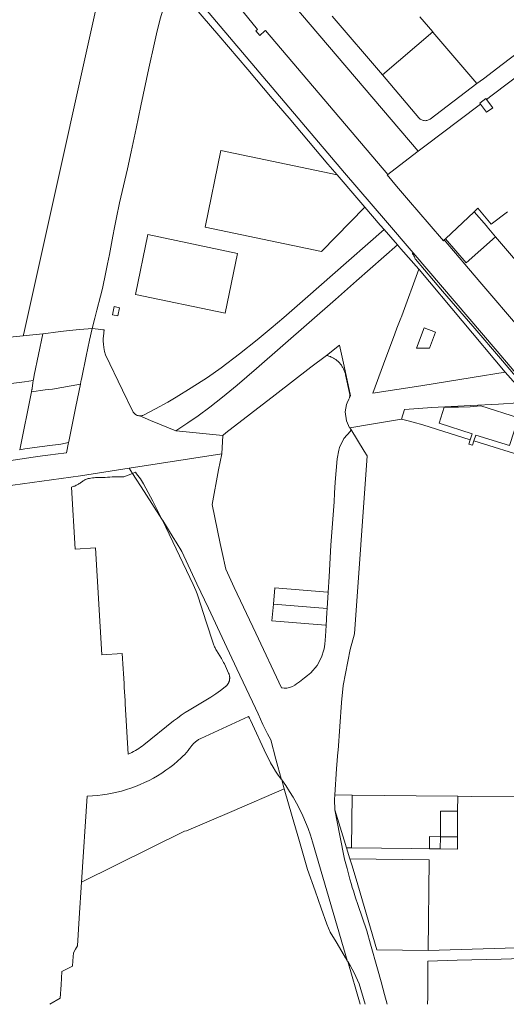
# Model space of a CAD drawing. Header units: metres. Extents: x 151449 to 154753, y 463150 to 465307.
# Tile 2 of 52: x 151973 to 152339, y 463153 to 463894. Entities that reach past the tile are written whole.
import ezdxf

# ---------------------------------------------------------------- set-up
doc = ezdxf.new("R2010")
doc.units = ezdxf.units.M
doc.layers.add('B-PV-KG-GRENS_PERCEEL-G', color=211, linetype='Continuous', lineweight=9)

msp = doc.modelspace()

# ---------------------------------------------------------------- linework, layer by layer
at = {"layer": 'B-PV-KG-GRENS_PERCEEL-G', "flags": 128}
for points in [[(151976.236, 463657.862), (152045.792, 463970.632)], [(152151.072, 463938.138), (152272.992, 463794.908)], [(152458.479, 463935.175), (152431.163, 463914.738), (152401.055, 463891.96), (152375.299, 463872.564), (152352.047, 463854.946), (152328.557, 463837.092), (152324.34, 463833.892)], [(152088.976, 463930.293), (152217.607, 463778.564)], [(152077.481, 463889.169), (152078.931, 463894.47), (152082.552, 463906.741), (152085.104, 463919.791), (152086.218, 463925.203)], [(152211.873, 463777.114), (152204.864, 463785.28), (152175.755, 463819.71), (152163.161, 463834.627), (152144.685, 463856.348), (152122.942, 463882.066), (152097.991, 463911.364), (152088.469, 463922.723)], [(152152.123, 463886.58), (152130.488, 463913.396)], [(152208.252, 463896.602), (152246.042, 463852.274)], [(152283.913, 463884.61), (152274.252, 463895.94)], [(152054.22, 463781.654), (152057.106, 463794.548), (152060.687, 463812.007), (152064.266, 463828.989), (152070.39, 463857.411), (152074.454, 463876.478), (152076.453, 463885.415), (152077.481, 463889.169)], [(152150.837, 463885.486), (152152.123, 463886.58)], [(152153.767, 463882.039), (152150.837, 463885.486)], [(152157.655, 463885.35), (152153.767, 463882.039)], [(152158.095, 463885.724), (152157.655, 463885.35)], [(152182.19, 463857.439), (152158.095, 463885.724)], [(152283.913, 463884.61), (152246.042, 463852.274)], [(152283.95, 463884.567), (152283.913, 463884.61)], [(152317.039, 463845.74), (152283.95, 463884.567)], [(152321.952, 463849.466), (152336.099, 463860.171), (152364.287, 463881.559)], [(152250.146, 463777.508), (152182.19, 463857.439)], [(152246.042, 463852.274), (152273.537, 463820.027)], [(152281.934, 463819.118), (152317.039, 463845.74)], [(152317.039, 463845.74), (152321.952, 463849.466)], [(152319.713, 463830.382), (152303.457, 463818.051), (152278.953, 463799.484), (152272.992, 463794.908)], [(152323.9, 463834.476), (152319.249, 463831.001)], [(152319.713, 463830.382), (152319.249, 463831.001)], [(152324.353, 463824.187), (152319.713, 463830.382)], [(152323.9, 463834.476), (152324.34, 463833.892)], [(152324.34, 463833.892), (152329.067, 463827.616)], [(152329.067, 463827.616), (152324.353, 463824.187)], [(152273.537, 463820.027), (152273.995, 463819.545), (152274.502, 463819.116), (152275.053, 463818.743), (152275.64, 463818.433), (152276.258, 463818.187), (152276.899, 463818.01), (152277.555, 463817.903), (152278.218, 463817.867), (152278.882, 463817.903), (152279.538, 463818.011), (152280.179, 463818.188), (152280.796, 463818.434), (152281.384, 463818.745), (152281.934, 463819.118)], [(152211.873, 463777.114), (152124.523, 463795.336), (152112.574, 463737.743), (152200.23, 463719.502), (152232.718, 463752.835)], [(152272.992, 463794.908), (152258.861, 463784.061), (152250.146, 463777.508)], [(152033.907, 463685.999), (152035.391, 463691.764), (152037.999, 463703.919), (152039.214, 463710.176), (152040.729, 463717.207), (152043.291, 463730.942), (152044.554, 463737.487), (152046.553, 463747.611), (152047.811, 463753.697), (152048.263, 463756.118), (152052.319, 463773.158), (152054.22, 463781.654)], [(152217.607, 463778.564), (152248.336, 463742.731)], [(152250.146, 463777.508), (152249.612, 463777.106)], [(152232.718, 463752.835), (152226.785, 463759.74), (152211.873, 463777.114)], [(152249.612, 463777.106), (152256.659, 463768.716), (152265.555, 463758.202), (152281.101, 463740.032), (152291.909, 463727.525)], [(152244.455, 463739.176), (152232.718, 463752.835)], [(152293.487, 463729.01), (152315.073, 463749.315)], [(152317.749, 463752.082), (152315.073, 463749.315)], [(152315.073, 463749.315), (152324.269, 463738.804), (152324.909, 463737.914), (152331.128, 463730.637)], [(152340.182, 463749.278), (152327.901, 463740.056), (152317.749, 463752.082)], [(152248.336, 463742.731), (152269.079, 463718.453)], [(152066.335, 463596.43), (152075.211, 463601.062), (152084.479, 463606.15), (152090.864, 463609.949), (152102.06, 463616.829), (152114.354, 463624.783), (152124.656, 463632.076), (152138.549, 463642.416), (152151.906, 463653.081), (152162.322, 463661.832), (152171.789, 463669.837), (152189.89, 463685.606), (152208.459, 463701.861), (152247.221, 463736.027)], [(152244.455, 463739.176), (152247.221, 463736.027)], [(152247.221, 463736.027), (152257.267, 463724.591)], [(152291.909, 463727.525), (152292.557, 463728.135)], [(152292.557, 463728.135), (152293.487, 463729.01)], [(152319.312, 463696.578), (152292.557, 463728.135)], [(152293.487, 463729.01), (152309.001, 463710.935), (152331.128, 463730.637)], [(152331.128, 463730.637), (152367.473, 463688.113), (152397.701, 463652.628), (152406.578, 463642.087), (152419.819, 463626.584), (152437.831, 463605.902), (152447.343, 463595.17)], [(152090.503, 463584.687), (152099.703, 463590.666), (152107.364, 463595.867), (152116.27, 463602.383), (152125.739, 463609.822), (152136.72, 463618.843), (152151.17, 463631.535), (152210.612, 463683.389), (152226.466, 463697.498), (152257.267, 463724.591)], [(152257.267, 463724.591), (152259.991, 463721.491)], [(152273.489, 463706.206), (152259.991, 463721.491)], [(152268.618, 463718.058), (152269.079, 463718.453)], [(152268.618, 463718.058), (152268.781, 463717.816)], [(152269.079, 463718.453), (152332.31, 463644.451)], [(152268.781, 463717.816), (152269.289, 463717.059), (152269.745, 463716.271), (152270.149, 463715.453), (152270.497, 463714.611), (152270.789, 463713.748)], [(152270.789, 463713.748), (152270.801, 463713.684)], [(152270.801, 463713.684), (152291.347, 463689.761), (152313.929, 463663.292), (152336.273, 463637.147), (152354.406, 463615.891), (152364.597, 463603.989)], [(152260.511, 463671.204), (152273.489, 463706.206)], [(152273.653, 463706.02), (152273.489, 463706.206)], [(152338.296, 463628.837), (152273.653, 463706.02)], [(152350.629, 463659.981), (152319.312, 463696.578)], [(152027.617, 463661.622), (152029.646, 463669.363), (152031.158, 463675.321), (152033.907, 463685.999)], [(152255.4, 463657.633), (152256.947, 463661.815), (152259.286, 463668.018), (152260.511, 463671.204)], [(151990.562, 463657.547), (151992.725, 463657.782), (152000, 463658.835), (152004.208, 463659.377), (152010.292, 463660.071), (152018.464, 463660.757), (152027.617, 463661.622)], [(152018.783, 463619.781), (152018.815, 463619.94), (152019.132, 463621.519), (152019.238, 463622.047), (152019.344, 463622.575), (152019.766, 463624.676), (152023.044, 463640.824), (152025.591, 463652.741), (152027.617, 463661.622)], [(152032.215, 463661.046), (152027.617, 463661.622)], [(152032.215, 463661.046), (152035.572, 463660.673)], [(152035.572, 463660.673), (152036.595, 463660.621)], [(152036.595, 463660.621), (152036.106, 463655.918), (152035.987, 463654.022), (152036.02, 463651.946), (152036.078, 463649.851), (152036.349, 463647.381), (152036.97, 463644.323), (152037.693, 463641.844), (152050.439, 463615.147), (152058.345, 463599.048), (152058.552, 463598.655)], [(152277.475, 463662.112), (152271.671, 463646.753)], [(152277.475, 463662.112), (152285.933, 463658.917)], [(152285.933, 463658.917), (152281.344, 463646.769)], [(151955.827, 463653.735), (151968.339, 463655.184), (151975.818, 463655.97)], [(151976.236, 463657.862), (151975.818, 463655.97)], [(151975.818, 463655.97), (151982.978, 463656.722), (151990.562, 463657.547)], [(151983.326, 463622.374), (151983.482, 463623.315), (151983.921, 463626.52), (151990.562, 463657.547)], [(152255.4, 463657.633), (152246.796, 463634.668), (152238.926, 463612.953)], [(152221.279, 463609.409), (152222.044, 463610.863), (152217.144, 463633.261), (152213.84, 463649.105), (152203.835, 463641.372)], [(152281.344, 463646.769), (152271.671, 463646.753)], [(152332.31, 463644.451), (152371.569, 463598.334)], [(152203.835, 463641.372), (152192.197, 463632.377), (152165.268, 463611.616)], [(152206.972, 463640.385), (152206.359, 463640.625), (152205.738, 463640.845), (152205.11, 463641.042), (152204.475, 463641.218), (152203.835, 463641.372)], [(152221.279, 463609.409), (152221.153, 463609.476), (152221.208, 463609.6), (152221.259, 463609.726), (152221.305, 463609.853), (152221.347, 463609.982), (152221.385, 463610.112), (152221.419, 463610.243), (152221.447, 463610.376), (152221.472, 463610.509), (152221.492, 463610.643), (152221.507, 463610.778), (152221.518, 463610.913), (152221.524, 463611.048), (152221.526, 463611.184), (152221.523, 463611.319), (152221.515, 463611.455), (152221.503, 463611.59), (152221.486, 463611.724), (152221.465, 463611.858), (152221.439, 463611.991), (152218.312, 463626.757), (152218.165, 463627.399), (152217.995, 463628.036), (152217.803, 463628.666), (152217.59, 463629.289), (152217.355, 463629.904), (152217.099, 463630.511), (152216.822, 463631.109), (152216.524, 463631.697), (152216.206, 463632.274), (152215.869, 463632.839), (152215.512, 463633.393), (152215.136, 463633.934), (152214.742, 463634.461), (152214.329, 463634.975), (152213.899, 463635.474), (152213.452, 463635.957), (152212.988, 463636.425), (152212.509, 463636.877), (152212.014, 463637.312), (152211.504, 463637.729), (152210.981, 463638.128), (152210.443, 463638.509), (152209.893, 463638.871), (152209.331, 463639.214), (152208.757, 463639.537), (152208.172, 463639.84), (152207.577, 463640.123), (152206.972, 463640.385)], [(151946.073, 463564.494), (151951.302, 463591.141), (151951.328, 463591.187), (151955.932, 463618.841), (151966.607, 463620.274), (151976.685, 463621.467), (151983.326, 463622.374)], [(151982.024, 463613.919), (151982.056, 463614.076), (151982.374, 463615.637), (151982.46, 463616.06), (151982.472, 463616.155), (151982.536, 463616.669), (151983.005, 463620.453), (151983.326, 463622.374)], [(152238.926, 463612.953), (152274.838, 463618.547), (152313.464, 463624.745), (152338.296, 463628.837)], [(152358.412, 463606.233), (152338.296, 463628.837)], [(151982.024, 463613.919), (151992.371, 463615.361), (151994.883, 463615.663), (151997.693, 463616.014), (152018.783, 463619.781)], [(152009.957, 463575.708), (152010.113, 463576.469), (152012.117, 463586.599), (152015.395, 463602.926), (152018.762, 463619.676), (152018.772, 463619.727), (152018.783, 463619.781)], [(151973.138, 463570.333), (151982.003, 463613.816), (151982.014, 463613.868), (151982.024, 463613.919)], [(152165.268, 463611.616), (152128.235, 463583.102), (152126.267, 463581.439), (152125.875, 463581.028)], [(152221.39, 463586.97), (152221.167, 463586.934), (152218.914, 463592.238), (152217.914, 463598.909), (152219.115, 463604.323), (152219.594, 463605.691), (152220.73, 463608.366), (152221.279, 463609.409)], [(152260.294, 463593.435), (152262.537, 463600.662)], [(152262.537, 463600.662), (152273.132, 463601.443), (152283.198, 463602.141), (152287.992, 463602.313)], [(152333.252, 463604.592), (152312.526, 463603.531), (152287.992, 463602.313)], [(152312.121, 463577.874), (152313.618, 463582.275), (152288.687, 463590.261), (152292.519, 463602.367)], [(152292.519, 463602.367), (152303.235, 463602.496), (152311.988, 463602.698), (152319.957, 463603.427)], [(152319.957, 463603.427), (152348.296, 463594.295), (152341.524, 463573.507), (152316.355, 463581.434), (152314.918, 463576.978)], [(152333.252, 463604.592), (152348.149, 463605.67), (152358.412, 463606.233)], [(152058.552, 463598.655), (152058.786, 463598.314)], [(152058.786, 463598.314), (152059.229, 463597.779), (152059.73, 463597.297), (152060.282, 463596.876), (152060.879, 463596.521), (152061.513, 463596.236), (152062.175, 463596.025), (152062.856, 463595.891), (152063.549, 463595.835)], [(152063.549, 463595.835), (152064.124, 463595.848), (152064.695, 463595.915), (152065.257, 463596.035), (152065.805, 463596.207), (152066.335, 463596.43)], [(152090.503, 463584.687), (152071.502, 463592.344), (152063.549, 463595.835)], [(152260.294, 463593.435), (152237.782, 463589.627), (152221.39, 463586.97)], [(152312.121, 463577.874), (152276.42, 463588.985), (152269.161, 463591.208), (152264.519, 463592.411), (152260.294, 463593.435)], [(152125.875, 463581.028), (152090.837, 463584.552), (152090.503, 463584.687)], [(152222.147, 463585.761), (152221.95, 463584.27), (152217.024, 463578.732), (152213.851, 463572.033), (152213.261, 463570.041)], [(152222.147, 463585.761), (152221.39, 463586.97)], [(152234.566, 463565.856), (152232.386, 463569.4), (152222.147, 463585.761)], [(152125.171, 463567.254), (152125.875, 463581.028)], [(152314.918, 463576.978), (152313.9, 463573.821), (152311.103, 463574.602), (152312.121, 463577.874)], [(151847.837, 463551.784), (151863.506, 463552.534), (151872.033, 463552.892), (151880.441, 463553.369), (151886.047, 463553.488), (151897.436, 463554.085), (151909.779, 463554.979), (151915.206, 463555.456), (151920.871, 463556.112), (151933.095, 463557.484), (151943.828, 463558.915), (151957.348, 463561.028), (151963.327, 463561.837), (151973.345, 463563.327), (151983.184, 463564.699), (151990.221, 463565.713), (151996.184, 463566.547), (152000, 463567.11), (152008.413, 463568.127), (152009.957, 463575.708)], [(151973.116, 463570.232), (151973.138, 463570.333)], [(151973.138, 463570.333), (151976.983, 463571.079), (151982.469, 463571.795), (151988.074, 463572.51), (151997.794, 463573.882), (152000, 463574.147), (152003.964, 463574.643), (152009.957, 463575.708)], [(152211.961, 463563.483), (152213.261, 463570.041)], [(152363.31, 463558.708), (152355.968, 463561.085), (152356.807, 463563.999), (152314.918, 463576.978)], [(152055.497, 463556.493), (152125.171, 463567.254)], [(152122.786, 463555.322), (152125.171, 463567.254)], [(152205.157, 463463.308), (152205.852, 463474.777), (152207.225, 463498.705), (152209.688, 463531.109), (152209.703, 463531.312), (152209.988, 463537.615), (152210.527, 463545.862), (152211.961, 463563.483)], [(152210.14, 463310.734), (152211.573, 463330.311), (152212.59, 463342.957), (152212.668, 463344.193), (152215.333, 463380.291), (152216.456, 463393.081), (152221.798, 463420.049), (152225.035, 463431.841), (152234.566, 463565.856)], [(152018.785, 463550.823), (152055.497, 463556.493)], [(152055.497, 463556.493), (152058.006, 463552.568)], [(152122.786, 463555.322), (152117.824, 463529.292), (152123.957, 463499.875)], [(152018.785, 463550.823), (151967.865, 463543.832), (151909.611, 463536.274), (151867.836, 463534.373), (151806.935, 463531.954), (151740.552, 463529.516)], [(152058.006, 463552.568), (152051.465, 463549.986), (152042.81, 463550.04), (152041.026, 463549.823), (152039.236, 463549.664), (152037.442, 463549.564), (152035.645, 463549.523), (152033.848, 463549.54), (152032.66, 463549.553), (152031.471, 463549.529), (152030.284, 463549.468), (152029.099, 463549.371), (152027.918, 463549.237), (152026.742, 463549.066), (152025.571, 463548.86), (152025.133, 463548.768), (152024.698, 463548.661), (152024.267, 463548.541), (152023.84, 463548.406), (152023.418, 463548.257), (152023.001, 463548.094), (152022.59, 463547.917), (152022.184, 463547.727), (152021.786, 463547.523), (152021.394, 463547.307), (152021.009, 463547.077), (152020.633, 463546.835), (152020.264, 463546.58), (152019.905, 463546.314), (152019.554, 463546.035), (152019.047, 463545.633), (152018.525, 463545.249), (152017.991, 463544.883), (152017.444, 463544.537), (152016.886, 463544.209), (152016.316, 463543.902), (152015.736, 463543.614), (152015.146, 463543.347), (152014.547, 463543.101), (152013.94, 463542.876), (152013.326, 463542.672), (152012.704, 463542.49), (152012.077, 463542.33), (152014.766, 463495.67), (152030.241, 463496.561), (152034.872, 463416.195), (152050.346, 463417.087), (152051.008, 463405.606), (152051.209, 463402.111), (152051.641, 463394.624)], [(152080.057, 463518.24), (152073.388, 463531.582), (152066.323, 463544.719), (152065.559, 463546.041), (152064.753, 463547.338), (152063.907, 463548.609), (152063.022, 463549.853), (152062.098, 463551.069), (152061.135, 463552.255), (152060.137, 463553.41), (152058.006, 463552.568)], [(152058.006, 463552.568), (152066.703, 463538.962), (152080.057, 463518.24)], [(152131.122, 463398.357), (152131.131, 463398.65), (152131.13, 463398.943), (152131.119, 463399.236), (152131.098, 463399.529), (152131.067, 463399.82), (152131.026, 463400.11), (152130.975, 463400.399), (152130.914, 463400.686), (152130.843, 463400.97), (152130.762, 463401.252), (152130.672, 463401.531), (152130.572, 463401.807), (152130.462, 463402.079), (152130.344, 463402.347), (152127.097, 463409.352), (152126.588, 463410.407), (152126.047, 463411.447), (152125.474, 463412.47), (152124.871, 463413.474), (152121.147, 463419.47), (152120.768, 463420.105), (152120.41, 463420.753), (152120.076, 463421.412), (152119.764, 463422.083), (152119.475, 463422.764), (152119.21, 463423.455), (152118.969, 463424.154), (152113.509, 463440.911), (152107.367, 463459.663), (152106.534, 463462.074), (152105.623, 463464.457), (152104.635, 463466.809), (152103.57, 463469.128), (152080.5, 463517.317), (152080.057, 463518.24)], [(152080.057, 463518.24), (152080.79, 463517.102), (152088.687, 463504.418), (152090.871, 463500.943), (152095.065, 463493.75), (152106.481, 463469.528), (152115.226, 463451.101), (152127.245, 463425.499)], [(152125.413, 463492.973), (152123.957, 463499.875)], [(152125.413, 463492.973), (152128.131, 463480.634), (152134.59, 463466.725), (152150.76, 463432.514), (152170.193, 463391.3)], [(152204.765, 463463.332), (152165.157, 463466.522), (152164.055, 463454.129)], [(152205.157, 463463.308), (152204.409, 463450.972)], [(152204.765, 463463.332), (152205.157, 463463.308)], [(152164.055, 463454.129), (152162.946, 463441.647), (152203.101, 463438.325)], [(152204.409, 463450.972), (152164.055, 463454.129)], [(152204.409, 463450.972), (152204.232, 463448.044), (152203.689, 463438.292)], [(152203.689, 463438.292), (152203.091, 463430.094)], [(152203.101, 463438.325), (152203.689, 463438.292)], [(152202.659, 463424.192), (152203.091, 463430.094)], [(152127.245, 463425.499), (152136.598, 463405.506), (152150.425, 463376.117)], [(152170.193, 463391.3), (152170.632, 463391.212), (152172.202, 463391.016), (152174.183, 463391.126), (152176.133, 463391.453), (152178.287, 463392.172), (152180.025, 463393.287), (152181.341, 463394.369), (152183.555, 463395.871), (152187.389, 463398.731), (152189.635, 463400.501), (152192.153, 463402.685), (152196.934, 463408.03), (152200.193, 463414.418), (152201.976, 463419.939), (152202.158, 463420.739), (152202.659, 463424.192)], [(152051.641, 463394.624), (152051.814, 463391.629), (152052.389, 463381.645), (152052.533, 463379.149), (152054.708, 463341.398), (152056.116, 463342.006), (152057.503, 463342.658), (152058.869, 463343.353), (152060.213, 463344.092), (152061.532, 463344.872), (152062.827, 463345.694), (152064.094, 463346.557), (152065.334, 463347.459), (152066.544, 463348.399), (152088.923, 463366.364), (152091.755, 463368.559), (152094.661, 463370.655), (152097.636, 463372.652), (152100.679, 463374.545), (152109.49, 463379.822), (152113.143, 463382.009), (152116.929, 463384.354), (152120.642, 463386.812), (152124.28, 463389.379), (152127.84, 463392.055), (152128.069, 463392.238), (152128.291, 463392.43), (152128.506, 463392.629), (152128.715, 463392.835), (152128.916, 463393.048), (152129.109, 463393.268), (152129.295, 463393.495), (152129.473, 463393.728), (152129.643, 463393.967), (152129.805, 463394.212), (152129.958, 463394.462), (152130.102, 463394.717), (152130.238, 463394.977), (152130.364, 463395.242), (152130.481, 463395.51), (152130.589, 463395.783), (152130.687, 463396.059), (152130.776, 463396.339), (152130.855, 463396.621), (152130.924, 463396.906), (152130.984, 463397.193), (152131.033, 463397.482), (152131.073, 463397.773), (152131.102, 463398.064), (152131.122, 463398.357)], [(152150.425, 463376.117), (152152.517, 463371.679)], [(152152.517, 463371.679), (152156.172, 463363.621)], [(152019.687, 463245.072), (152023.946, 463309.89), (152028.002, 463310.124), (152031.682, 463310.4), (152035.35, 463310.803), (152039.003, 463311.332), (152042.635, 463311.988), (152046.242, 463312.769), (152049.82, 463313.674), (152053.364, 463314.702), (152056.871, 463315.852), (152060.336, 463317.122), (152063.755, 463318.512), (152067.124, 463320.019), (152070.439, 463321.641), (152073.696, 463323.377), (152076.891, 463325.225), (152080.02, 463327.182), (152083.079, 463329.246), (152086.066, 463331.414), (152088.975, 463333.684), (152091.805, 463336.054), (152094.551, 463338.52), (152095.932, 463339.849), (152097.268, 463341.224), (152098.557, 463342.643), (152099.797, 463344.105), (152100.987, 463345.608), (152102.126, 463347.151), (152102.506, 463347.664), (152102.902, 463348.164), (152103.316, 463348.651), (152103.747, 463349.122), (152104.193, 463349.579), (152104.655, 463350.019), (152105.132, 463350.444), (152105.624, 463350.852), (152106.129, 463351.243), (152106.647, 463351.616), (152107.178, 463351.97), (152107.721, 463352.307), (152108.275, 463352.624), (152108.839, 463352.922), (152109.414, 463353.201), (152145.294, 463369.83), (152146.06, 463368.375), (152146.777, 463366.895), (152158.628, 463341.328), (152160.213, 463338.059), (152161.911, 463334.847)], [(152156.172, 463363.621), (152159.56, 463356.569), (152161.97, 463352.111)], [(152161.97, 463352.111), (152165.899, 463337.555), (152170.219, 463322.093)], [(152161.911, 463334.847), (152163.719, 463331.696), (152165.635, 463328.609), (152167.658, 463325.591), (152169.784, 463322.645), (152170.219, 463322.093)], [(152170.219, 463322.093), (152170.233, 463322.043)], [(152170.233, 463322.043), (152171.37, 463317.972), (152172.107, 463315.391)], [(152219.875, 463185.527), (152193.387, 463275.534), (152191.824, 463280.517), (152190.088, 463285.441), (152188.179, 463290.302), (152186.102, 463295.093), (152183.857, 463299.808), (152181.448, 463304.441), (152178.878, 463308.986), (152176.149, 463313.439), (152173.267, 463317.793), (152170.233, 463322.043)], [(152172.107, 463315.391), (152132.696, 463298.361), (152098.671, 463283.619), (152097.176, 463283.502), (152019.687, 463245.072)], [(152172.107, 463315.391), (152178.102, 463294.403), (152183.149, 463277.44), (152189.706, 463254.528)], [(152210.152, 463299.451), (152209.896, 463307.395), (152210.14, 463310.734)], [(152210.14, 463310.734), (152223.261, 463310.596)], [(152223.261, 463310.596), (152222.873, 463270.884)], [(152223.261, 463310.596), (152271.377, 463310.092), (152302.696, 463309.756)], [(152302.601, 463298.503), (152302.696, 463309.756)], [(152302.696, 463309.756), (152313.366, 463309.641), (152358.642, 463309.258), (152359.924, 463278.855)], [(152210.152, 463299.451), (152213.991, 463280.185), (152217.57, 463262.326)], [(152210.152, 463299.451), (152217.2, 463276.634), (152218.96, 463270.932)], [(152289.822, 463298.533), (152289.655, 463279.341)], [(152289.822, 463298.533), (152302.601, 463298.503)], [(152302.518, 463279.252), (152302.547, 463292.014), (152302.601, 463298.503)], [(152359.924, 463278.855), (152361.1, 463250.985), (152363.287, 463196.229), (152280.398, 463193.824)], [(152281.409, 463270.195), (152281.531, 463279.397), (152289.655, 463279.341)], [(152289.655, 463279.341), (152289.576, 463270.116)], [(152289.655, 463279.341), (152302.518, 463279.252)], [(152302.518, 463279.252), (152302.497, 463269.99)], [(152218.96, 463270.932), (152222.873, 463270.884)], [(152218.96, 463270.932), (152221.51, 463262.674)], [(152222.873, 463270.884), (152267.865, 463270.326), (152281.409, 463270.195)], [(152281.409, 463270.195), (152289.576, 463270.116)], [(152289.576, 463270.116), (152302.497, 463269.99)], [(152217.57, 463262.326), (152219.442, 463255.398), (152221.596, 463247.29), (152222.679, 463243.336), (152223.373, 463241.127), (152224.242, 463238.5), (152225.89, 463233.217), (152227.454, 463228.441), (152234.267, 463208.528), (152237.182, 463198.502), (152242.312, 463180.003), (152244.961, 463170.187), (152247.612, 463160.58), (152249.542, 463153.254)], [(152281.301, 463261.999), (152221.51, 463262.674)], [(152221.51, 463262.674), (152223.154, 463257.469), (152227.499, 463243.181), (152241.936, 463194.262), (152280.398, 463193.824)], [(152280.398, 463193.824), (152281.301, 463261.999)], [(152189.706, 463254.528), (152195.431, 463238.724), (152200.048, 463225.684), (152204.194, 463213.533), (152206.699, 463207.528), (152211.275, 463200.195), (152211.977, 463198.879), (152218.161, 463188.228), (152219.875, 463185.527)], [(152019.687, 463245.072), (152017.917, 463218.137), (152016.518, 463197.243), (152015.119, 463194.732), (152013.626, 463192.063), (152013.104, 463186.034), (152012.741, 463181.969), (152008.818, 463179.939), (152004.903, 463177.943), (152004.267, 463167.787), (152003.617, 463157.959), (151995.914, 463153.254)], [(152219.875, 463185.527), (152219.896, 463185.495)], [(152219.896, 463185.495), (152229.387, 463153.254)], [(152219.896, 463185.495), (152221.828, 463182.451), (152224.783, 463176.829), (152228.548, 463168.58), (152233.044, 463153.254)], [(152280.041, 463153.254), (152280.075, 463158.624), (152280.248, 463185.709), (152302.338, 463186.359), (152335.334, 463187.331), (152366.672, 463188.253)]]:
    msp.add_lwpolyline(points, dxfattribs=at)
for points in [[(152060.135, 463687.123), (152069.537, 463732.152), (152137.08, 463718.049), (152127.658, 463673.027)], [(152048.288, 463677.163), (152044.249, 463678.011), (152042.975, 463671.924), (152046.991, 463671.072)]]:
    msp.add_lwpolyline(points, close=True, dxfattribs=at)

doc.saveas('drawing.dxf')
